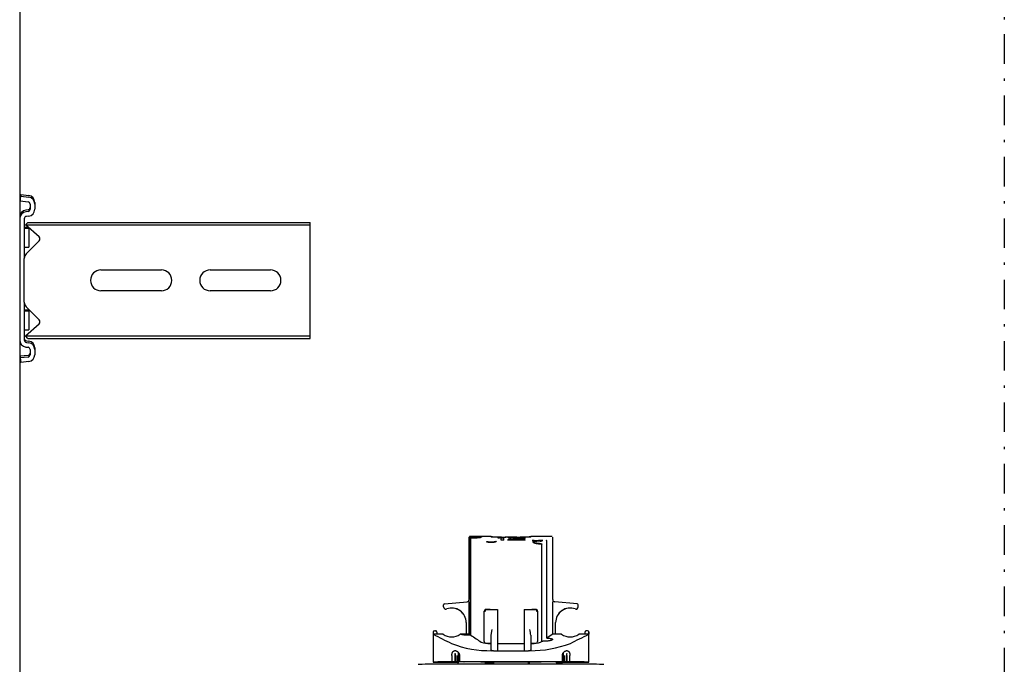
# Model space of a CAD drawing. Header units: centimetres. Extents: x 0 to 55409, y -2708 to 14680.
# Tile 124 of 125: x 50530 to 50573, y 4574 to 4602. Entities that reach past the tile are written whole.
import ezdxf

# ---------------------------------------------------------------- set-up
doc = ezdxf.new("R2010")
doc.units = ezdxf.units.CM
doc.header["$LTSCALE"] = 0.01
doc.linetypes.add('DASHDOT2', pattern=[12.7, 6.35, -3.175, 0, -3.175])
doc.layers.add('A-Grid', color=191, linetype='DASHDOT2')
doc.layers.add('A-konstrukcja', color=7, linetype='Continuous')

# ---------------------------------------------------------------- blocks, each defined once
blk = doc.blocks.new('A$7E8814A102C37C')
at = {"layer": 'A-Grid', "ltscale": 20}
blk.add_lwpolyline([(1000, -50), (1000, -2068)], dxfattribs=at)
blk = doc.blocks.new('A$7E8814B27261F1')
at = {"color": 7, "linetype": 'Continuous'}
for p, q in [((636.73, 300), (367, 300)), ((711.34, 300), (636.73, 300)), ((4186.6, 300), (711.34, 300)), ((725.73, 299.74), (723.75, 299.5)), ((724.16, 296.13), (723.75, 299.5)), ((726.45, 299.74), (725.73, 299.74)), ((726.15, 296.38), (725.73, 299.74)), ((726.86, 296.38), (726.45, 299.74)), ((730.45, 297.37), (730.32, 296.38)), ((732.43, 297.12), (732.31, 296.13)), ((733.15, 297.12), (733.02, 296.13)), ((785.65, 300), (733.42, 300)), ((749.67, 298), (733.42, 298)), ((734.17, 296.55), (735.3, 297.54)), ((735.3, 297.54), (740.4, 291.67)), ((735.3, 297.54), (735.3, 286.5)), ((737.86, 298), (737.86, 296)), ((742.16, 291.61), (747.76, 297.21)), ((745.86, 296), (745.86, 298)), ((746.32, 296), (746.32, 298)), ((749.67, 298), (751.98, 298)), ((751.98, 298), (766.27, 298)), ((766.27, 298), (768.58, 298)), ((785.65, 298), (768.58, 298)), ((770.49, 297.21), (776.09, 291.61)), ((773.36, 298), (773.36, 296)), ((777.85, 291.67), (782.95, 297.54)), ((781.36, 296), (781.36, 298)), ((781.82, 296.24), (781.82, 298)), ((782.95, 297.54), (784.08, 296.55)), ((782.95, 297.54), (782.95, 286.5)), ((786.37, 300), (785.65, 300)), ((786.76, 296.13), (786.64, 297.12)), ((788.75, 296.38), (788.63, 297.37)), ((789.47, 296.38), (789.34, 297.37)), ((793.34, 299.74), (792.93, 296.38)), ((794.06, 299.74), (793.34, 299.74)), ((793.34, 299.74), (795.32, 299.5)), ((794.06, 299.74), (796.04, 299.5)), ((795.32, 299.5), (794.91, 296.13)), ((796.04, 299.5), (795.32, 299.5)), ((796.04, 299.5), (795.63, 296.13)), ((729.33, 295.5), (727.14, 295.5)), ((729.33, 293.5), (727.14, 293.5)), ((730.05, 293.5), (729.33, 293.5)), ((734.17, 296.55), (734.17, 286.5)), ((745.86, 296), (737.86, 296)), ((746.32, 296), (745.86, 296)), ((781.36, 296), (773.36, 296)), ((781.61, 296), (781.36, 296)), ((784.08, 296.55), (784.08, 286.5)), ((791.93, 295.5), (789.74, 295.5)), ((791.93, 293.5), (789.74, 293.5)), ((792.65, 293.5), (791.93, 293.5)), ((734.17, 286.5), (734.17, 175)), ((735.3, 286.5), (735.3, 175)), ((782.95, 286.5), (782.95, 175)), ((784.08, 286.5), (784.08, 175)), ((754.62, 239), (754.62, 265)), ((763.62, 265), (763.62, 239)), ((754.62, 192), (754.62, 218)), ((763.62, 218), (763.62, 192)), ((734.17, 175), (735.3, 175)), ((735.3, 175), (740.4, 175)), ((740.4, 175), (742.16, 175)), ((742.16, 175), (747.76, 175)), ((747.76, 175), (749.67, 175)), ((749.67, 175), (768.58, 175)), ((768.58, 175), (770.49, 175)), ((770.49, 175), (776.09, 175)), ((776.09, 175), (777.85, 175)), ((777.85, 175), (782.95, 175)), ((782.95, 175), (784.08, 175)), ((594.89, 119.69), (594.89, 120.25)), ((594.89, 120.25), (594.92, 120.25)), ((594.89, 119.69), (594.93, 119.69)), ((607.91, 122), (594.91, 122)), ((594.92, 120.25), (594.92, 119.94)), ((606.89, 117.71), (606.89, 120.25)), ((606.89, 120.25), (606.91, 120.25)), ((606.91, 120.25), (606.91, 121.97)), ((607.92, 121.97), (606.91, 121.97)), ((606.91, 120.25), (607.82, 120.25)), ((607.82, 120.25), (607.82, 120.45)), ((607.82, 120.45), (607.92, 120.45)), ((608.42, 121.47), (608.42, 120.95)), ((594.88, 114.63), (594.88, 114.82)), ((594.88, 114.82), (594.88, 114.6)), ((594.88, 114.82), (594.89, 114.82)), ((594.92, 114.82), (594.89, 114.82)), ((594.99, 115.17), (594.93, 115.17)), ((594.94, 114.6), (594.94, 114.82)), ((594.94, 114.82), (594.94, 114.63)), ((594.94, 114.82), (595, 114.82)), ((594.94, 114.6), (595, 114.6)), ((617.95, 117.15), (617.95, 117.14)), ((617.96, 117.15), (617.95, 117.15)), ((618.72, 117.5), (618.7, 117.5)), ((618.72, 117.5), (619.5, 117.5)), ((619.99, 117.04), (620.84, 107.4)), ((594.44, 111.4), (594.01, 111.4)), ((594.96, 111.4), (594.44, 111.4)), ((594.81, 114.1), (594.81, 113.93)), ((594.81, 112.62), (594.81, 113.93)), ((594.81, 112.62), (594.81, 112.5)), ((594.81, 112.5), (594.81, 112.38)), ((594.81, 111.66), (594.81, 112.38)), ((594.81, 111.66), (594.85, 111.66)), ((594.89, 111.4), (594.89, 114.02)), ((594.89, 112.45), (594.89, 111.4)), ((594.92, 114.37), (594.92, 111.4)), ((594.93, 111.4), (594.93, 112.84)), ((594.99, 111.07), (594.99, 110.93)), ((594.99, 111.07), (599, 111.07)), ((594.99, 110.85), (594.99, 111.07)), ((594.99, 110.85), (598.64, 110.85)), ((595.02, 113.93), (595.02, 114.1)), ((595.02, 112.62), (595.02, 113.93)), ((597.72, 113.93), (595.02, 113.93)), ((595.02, 112.62), (595.02, 112.5)), ((597.72, 112.62), (595.02, 112.62)), ((595.02, 112.5), (595.02, 112.38)), ((595.02, 112.5), (598.59, 112.5)), ((595.02, 111.66), (595.02, 112.38)), ((597.72, 112.38), (595.02, 112.38)), ((597.72, 111.66), (595.02, 111.66)), ((595.03, 107.75), (595.03, 110.64)), ((597.73, 110.64), (595.03, 110.64)), ((606.89, 107.75), (606.89, 110.29)), ((595, 108.79), (595, 108.57)), ((595, 107.77), (595.03, 107.77)), ((606.87, 106.42), (648.68, 106.42)), ((606.89, 107.75), (606.91, 107.75)), ((606.91, 106.48), (606.91, 107.75)), ((611.92, 107.75), (606.91, 107.75)), ((620.73, 106.48), (606.91, 106.48)), ((648.72, 106.5), (621.83, 106.5)), ((648.68, 106.42), (648.68, 105.5)), ((648.91, 97.02), (648.91, 106.33)), ((606.46, 105.77), (648.24, 105.77)), ((648.26, 105.77), (648.24, 105.77)), ((594.44, 99.62), (594.03, 99.62)), ((595.03, 99.62), (594.44, 99.62)), ((594.79, 99.62), (594.79, 96)), ((594.8, 96), (594.8, 99.62)), ((594.81, 98.5), (594.81, 98.5)), ((594.81, 98.5), (595.01, 98.5)), ((594.81, 97.7), (594.81, 96)), ((594.82, 96), (594.82, 97.7)), ((595.01, 98.5), (595.01, 98.5)), ((595.01, 98.5), (595.03, 98.5)), ((595.01, 97.7), (595.01, 92.5)), ((595.02, 95.73), (595.02, 97.7)), ((595.03, 101.5), (595.03, 101.5)), ((595.03, 101.5), (595.04, 101.5)), ((595.03, 100.7), (595.03, 76.3)), ((595.04, 76.3), (595.04, 100.7)), ((603.03, 99.3), (603.03, 97)), ((603.73, 100), (615.96, 100)), ((615.96, 100), (616.65, 100)), ((616.65, 100), (616.84, 100)), ((617.35, 94.25), (617.35, 99.3)), ((617.54, 98.85), (617.54, 99.3)), ((595.01, 96), (594.03, 96)), ((594.78, 96), (594.78, 96.07)), ((594.78, 96), (594.78, 96.07)), ((595.02, 95.62), (595.02, 95.73)), ((595.03, 95.73), (595.02, 95.73)), ((595.02, 95.5), (595.02, 95.62)), ((595.02, 95.62), (595.03, 95.62)), ((595.02, 81.5), (595.02, 95.5)), ((595.03, 95.5), (595.02, 95.5)), ((595.04, 96.07), (595.04, 80.93)), ((595.05, 96.07), (595.05, 80.93)), ((599.82, 96.07), (599.82, 96.6)), ((599.82, 96.07), (599.82, 94.25)), ((608.88, 94.25), (599.82, 94.25)), ((599.82, 94.25), (599.82, 82.75)), ((599.94, 97), (606.53, 97)), ((602.88, 97), (602.88, 97.47)), ((602.88, 94.25), (602.88, 82.75)), ((606.53, 97), (608.88, 96.6)), ((616.29, 94.25), (608.88, 94.25)), ((617.35, 94.25), (616.29, 94.25)), ((617.51, 94.25), (617.35, 94.25)), ((617.51, 97.47), (617.51, 94.25)), ((648.19, 94), (648.35, 94)), ((595.01, 92.5), (595.01, 92.5)), ((595.01, 84.5), (595.01, 92.5)), ((647.36, 92.75), (648.33, 92.75)), ((647.36, 91.5), (647.36, 92.75)), ((647.36, 91.5), (648.47, 91.5)), ((647.36, 82.33), (647.36, 89.83)), ((647.36, 89.83), (647.51, 89.83)), ((648.17, 91.5), (648.17, 92.75)), ((648.27, 88.58), (648.27, 89.63)), ((648.35, 89.42), (648.27, 89.42)), ((648.47, 92.75), (648.33, 92.75)), ((648.47, 91.5), (648.47, 92.75)), ((648.58, 86), (648.58, 91)), ((647.51, 88.17), (647.36, 88.17)), ((647.51, 82.33), (647.51, 88.17)), ((648.42, 88.58), (648.27, 88.58)), ((648.45, 87.75), (648.35, 87.75)), ((648.38, 85.67), (648.38, 86.5)), ((648.47, 86.29), (648.38, 86.29)), ((648.47, 85.46), (648.38, 85.46)), ((648.5, 86.2), (648.39, 86.2)), ((648.47, 85.46), (648.47, 86.29)), ((594.03, 81), (595.01, 81)), ((594.49, 80.6), (594.03, 80.6)), ((595.01, 80.6), (594.49, 80.6)), ((595.01, 84.5), (595.01, 79.3)), ((595.01, 84.5), (595.01, 84.5)), ((595.02, 81.5), (595.02, 81.38)), ((595.03, 81.5), (595.02, 81.5)), ((595.02, 81.38), (595.02, 81.27)), ((595.02, 81.38), (595.03, 81.38)), ((595.02, 79.3), (595.02, 81.27)), ((595.03, 81.27), (595.02, 81.27)), ((608.88, 82.75), (599.82, 82.75)), ((599.82, 82.75), (599.82, 80.93)), ((599.82, 80.4), (599.82, 80.93)), ((616.29, 82.75), (608.88, 82.75)), ((617.35, 82.75), (616.29, 82.75)), ((617.51, 82.75), (617.35, 82.75)), ((617.35, 77.7), (617.35, 82.75)), ((617.51, 82.75), (617.51, 79.53)), ((647.36, 82.33), (647.51, 82.33)), ((648.14, 84), (647.97, 84)), ((648.23, 83.58), (648.01, 83.58)), ((648.42, 83.38), (648.12, 83.38)), ((648.35, 82.54), (648.14, 82.54)), ((648.23, 83.58), (648.27, 83.58)), ((648.23, 82.33), (648.27, 82.33)), ((648.45, 84.21), (648.34, 84.21)), ((595.01, 78.5), (595.01, 78.5)), ((595.01, 78.5), (595.03, 78.5)), ((606.53, 80), (599.94, 80)), ((602.88, 79.53), (602.88, 80)), ((603.03, 80), (603.03, 77.7)), ((615.96, 77), (603.73, 77)), ((616.65, 77), (615.96, 77)), ((617.54, 77.7), (617.54, 78.19)), ((648.91, 70.69), (648.91, 79.94)), ((595.03, 75.5), (595.03, 75.5)), ((595.03, 75.5), (595.04, 75.5)), ((603.87, 75.17), (645.62, 75.17)), ((605.27, 73.03), (647.07, 73.03)), ((594.49, 68.8), (594.02, 68.8)), ((594.49, 68.8), (594.99, 68.8)), ((594.8, 66.36), (594.8, 68.8)), ((594.83, 68.43), (594.83, 68.21)), ((594.89, 68.65), (594.89, 64.55)), ((594.89, 62.98), (594.89, 68.65)), ((594.92, 68.51), (594.92, 62.63)), ((594.93, 64.16), (594.93, 68.51)), ((595, 68.21), (595, 69.4)), ((595.03, 69.4), (595, 69.4)), ((595.03, 66.36), (595.03, 69.25)), ((606.89, 66.71), (606.89, 69.25)), ((606.89, 69.25), (606.91, 69.25)), ((606.91, 69.25), (606.91, 70.52)), ((606.91, 70.52), (620.73, 70.52)), ((606.91, 69.25), (611.92, 69.25)), ((619.99, 59.96), (620.84, 69.6)), ((621.83, 70.5), (648.72, 70.5)), ((594.84, 66.36), (594.8, 66.36)), ((594.81, 64.62), (594.81, 65.34)), ((594.85, 65.34), (594.81, 65.34)), ((594.81, 64.5), (594.81, 64.62)), ((594.81, 64.38), (594.81, 64.5)), ((594.81, 63.07), (594.81, 64.38)), ((594.84, 66.15), (594.84, 65.93)), ((594.84, 65.93), (594.84, 66.07)), ((594.84, 65.93), (594.84, 65.93)), ((594.99, 66.15), (594.99, 65.93)), ((597.94, 66.15), (594.99, 66.15)), ((594.99, 65.93), (594.99, 66.07)), ((594.99, 65.93), (599, 65.93)), ((595.02, 64.62), (595.02, 65.34)), ((595.02, 65.34), (597.72, 65.34)), ((595.02, 64.5), (595.02, 64.62)), ((597.72, 64.62), (595.02, 64.62)), ((595.02, 64.38), (595.02, 64.5)), ((595.02, 64.5), (598.59, 64.5)), ((595.02, 63.07), (595.02, 64.38)), ((597.72, 64.38), (595.02, 64.38)), ((595.03, 66.36), (597.73, 66.36)), ((594.81, 63.07), (594.81, 62.9)), ((594.88, 62.4), (594.88, 62.18)), ((594.88, 62.18), (594.88, 62.37)), ((594.88, 62.18), (594.89, 62.18)), ((594.89, 62.18), (594.92, 62.18)), ((594.93, 61.83), (594.99, 61.83)), ((594.94, 62.18), (594.94, 62.4)), ((595, 62.4), (594.94, 62.4)), ((594.94, 62.37), (594.94, 62.18)), ((594.94, 62.18), (595, 62.18)), ((595.02, 62.9), (595.02, 63.07)), ((595.02, 63.07), (597.72, 63.07)), ((617.95, 59.85), (617.95, 59.86)), ((617.95, 59.85), (617.96, 59.85)), ((618.7, 59.5), (618.72, 59.5)), ((618.72, 59.5), (619.5, 59.5)), ((594.89, 56.75), (594.89, 57.31)), ((594.89, 57.31), (594.93, 57.31)), ((594.92, 56.75), (594.89, 56.75)), ((594.92, 57.06), (594.92, 56.75)), ((606.89, 56.75), (606.89, 59.29)), ((606.89, 56.75), (606.91, 56.75)), ((606.91, 55.03), (606.91, 56.75)), ((607.82, 56.75), (606.91, 56.75)), ((607.82, 56.75), (607.82, 56.55)), ((607.82, 56.55), (607.92, 56.55)), ((608.42, 55.53), (608.42, 56.05)), ((594.91, 55), (607.91, 55)), ((607.92, 55.03), (606.91, 55.03))]:
    blk.add_line(p, q, dxfattribs=at)
for centre, radius, start, end in [((749.67, 295.3), 2.7, 90, 135), ((768.58, 295.3), 2.7, 45, 90), ((741.31, 292.46), 1.2, 221, 315), ((776.94, 292.46), 1.2, 225, 319), ((759.12, 265), 4.5, 0, 180), ((759.12, 239), 4.5, 180, 0), ((759.12, 218), 4.5, 0, 180), ((759.12, 192), 4.5, 180, 0), ((896.08, -28.04), 325.77, 152.5814, 154.1313), ((607.92, 121.47), 0.5, 359.9911, 89.9907), ((607.92, 120.95), 0.5, 270, 0), ((612.16, 114), 6.44, 144.8218, 215.1782), ((611.9, 114), 6.25, 270, 20.1712), ((611.9, 114), 6.25, 270, 20.1712), ((611.91, 114), 6.25, 270, 20.1712), ((611.92, 114), 6.25, 270, 20.1712), ((618.7, 116.5), 1, 150.0001, 200.1712), ((618.71, 116.5), 1, 139.4778, 200.1712), ((618.72, 116.5), 1, 139.4778, 200.1712), ((618.72, 116.5), 1, 150.0001, 200.1712), ((618.7, 116.5), 1, 89.9619, 149.9543), ((618.72, 116.5), 0.998, 90.0341, 150.0503), ((619.5, 117), 0.5, 69.5369, 90), ((619.5, 117), 0.5, 5, 90), ((645.01, 97.55), 45.2, 158.5222, 181.0926), ((605.77, 107.1), 1.3, 328.4612, 331.3703), ((620.56, 200.83), 94.35, 270.101, 270.7745), ((621.83, 107.49), 1, 184.9941, 269.9954), ((746.22, 35.66), 120.52, 144.0021, 144.0423), ((648.68, 106.22), 0.203, 3.2931, 90.1351), ((1514.33, -492.98), 1087.54, 146.59455, 146.87887), ((611.7, 97.97), 8.83, 158.1327, 183.2733), ((603.73, 99.3), 0.7, 90, 180), ((616.65, 99.3), 0.7, 0, 90), ((616.84, 99.3), 0.7, 0, 90), ((596.89, 98.54), 20.65, 357.0293, 0.8983), ((601.11, 96.6), 1.29, 176.0815, 180.0165), ((542.76, 81.58), 106.15, 6.0394, 6.7183), ((542.88, 83.02), 106.03, 5.2638, 5.9425), ((826.85, 87.85), 178.24, 177.0425, 178.9995), ((820.36, 88.16), 171.68, 176.9869, 179.0517), ((469.35, 67.41), 179.56, 5.3003, 7.1727), ((638.23, 85.81), 10.74, 19.6422, 20.8266), ((505.14, 76.64), 143.77, 4.765, 5.0983), ((648.39, 90.98), 0.185, 269.349, 4.729), ((648.5, 91), 0.2, 292.3069, 359.0633), ((468.7, 67.41), 179.91, 6.624, 6.7547), ((464.19, 65.43), 184.73, 5.4454, 7.0705), ((583.99, 79.42), 64.93, 7.7463, 8.1175), ((327.55, 68.77), 321.37, 3.3481, 3.4597), ((648.39, 86.02), 0.185, 355.2067, 90.7153), ((78.13, 64.81), 570.78, 2.3029, 2.3866), ((648.5, 86), 0.2, 0.9359, 67.6933), ((826.85, 89.15), 178.23, 181.0004, 182.9575), ((820.53, 88.85), 171.85, 180.9493, 183.012), ((504.56, 95.32), 144.06, 355.07, 355.2445), ((583.68, 72.49), 65.24, 8.8593, 9.2298), ((611.34, 76.35), 37.59, 11.0927, 11.7406), ((637.89, 78.28), 11.1, 21.4128, 22.5724), ((583.99, 92.75), 64.93, 351.8825, 352.2537), ((638.23, 86.15), 10.74, 339.1733, 340.3577), ((327.55, 103.39), 321.37, 356.5403, 356.6519), ((505.14, 95.32), 143.77, 354.9017, 355.235), ((78.13, 107.14), 570.78, 357.6134, 357.6971), ((601.11, 80.4), 1.29, 179.9835, 183.9185), ((646.48, 79.71), 46.66, 179.2656, 201.1195), ((611.7, 79.03), 8.83, 176.7267, 201.8673), ((603.73, 77.7), 0.7, 180, 270), ((605.85, 91.05), 11.07, 273.5174, 285.8478), ((616.65, 77.7), 0.7, 270, 0), ((616.84, 77.7), 0.7, 270, 0), ((596.89, 78.46), 20.65, 359.2011, 2.9704), ((1104.63, 402.35), 598.18, 213.09426, 213.15873), ((624, 74.7), 20.14, 178.6529, 180.0014), ((525.3, 19.16), 96.42, 32.1856, 33.9693), ((645.62, 75.81), 0.637, 269.9665, 274.6966), ((647.07, 73.25), 0.22, 270.0046, 275.5235), ((611.9, 63), 6.25, 339.8288, 90), ((611.9, 63), 6.25, 339.8288, 90), ((611.91, 63), 6.25, 339.8288, 90), ((611.92, 63), 6.25, 339.8288, 90), ((620.57, -22.75), 93.27, 89.2217, 89.9029), ((621.83, 69.51), 1, 90.004, 175.0047), ((612.16, 63), 6.44, 144.8218, 215.1782), ((932.93, 223.53), 366.99, 205.9558, 207.3316), ((618.7, 60.5), 1, 159.8288, 209.9999), ((618.71, 60.5), 1, 159.8288, 220.5222), ((618.72, 60.5), 1, 159.8288, 209.9999), ((618.72, 60.5), 1, 159.8288, 220.5222), ((618.7, 60.5), 1, 210.05, 270.0338), ((618.72, 60.5), 0.999, 209.9539, 269.9617), ((619.5, 60), 0.5, 270, 355), ((619.5, 60), 0.5, 270, 290.4631), ((607.92, 56.05), 0.5, 0, 90), ((607.92, 55.53), 0.5, 270.0093, 0.0089)]:
    blk.add_arc(centre, radius, start, end, dxfattribs=at)
for centre, major_axis, ratio, start_param, end_param in [((733.42, 297), (0, 3), 0.999962, 0, 1.448623), ((733.42, 297), (0, 1), 0.999962, 0, 1.448623), ((734.14, 297), (0, 1), 0.999962, 0, 1.448623), ((785.65, 297), (0, -3), 0.999962, 1.692969, 3.141593), ((785.65, 297), (0, -1), 0.999962, 1.692969, 3.141593), ((786.37, 297), (0, -3), 0.999962, 1.692969, 3.141593), ((727.14, 296.5), (0, -3), 0.999962, 4.834562, 6.283185), ((727.14, 296.5), (0, -1), 0.999962, 4.834562, 6.283185), ((727.86, 296.5), (0, -1), 0.999962, 4.834562, 6.283185), ((729.33, 296.5), (0, 1), 0.999962, 3.141593, 4.590216), ((729.33, 296.5), (0, 3), 0.999962, 3.141593, 4.590216), ((730.05, 296.5), (0, 3), 0.999962, 3.141593, 4.590216), ((789.74, 296.5), (0, -3), 0.999962, 4.834562, 6.283185), ((789.74, 296.5), (0, -1), 0.999962, 4.834562, 6.283185), ((790.46, 296.5), (0, -1), 0.999962, 4.834562, 6.283185), ((791.93, 296.5), (0, 1), 0.999962, 3.141593, 4.590216), ((791.93, 296.5), (0, 3), 0.999962, 3.141593, 4.590216), ((792.65, 296.5), (0, 3), 0.999962, 3.141593, 4.590216), ((593.91, 88.5), (0, 40), 0.002935, 3.141593, 6.283185), ((594.91, 42), (0, -80), 0.002935, 2.693405, 3.589781), ((594.91, 42), (0, 78), 0.002935, 0.089864, 0.448188), ((594.91, 42), (0, 78), 0.002935, 5.834997, 6.244714), ((607.91, 42), (0, -80), 0.002935, 3.11659, 3.141593), ((594.91, 42), (0, 73.3), 0.002935, 0.138053, 0.34709), ((594.91, 42), (0, 73.3), 0.002935, 0.114734, 0.134903), ((594.89, 114.02), (0, -0.8), 0.002935, 1.570796, 3.256327), ((594.93, 114.37), (0, -0.8), 0.002935, 3.082247, 4.712389), ((594.91, 42), (0, 73.3), 0.002935, 6.148283, 6.22384), ((594.91, 42), (0, 73.3), 0.002935, 5.936095, 6.145132), ((594.84, 96.07), (0, 18), 0.002935, 0.448188, 0.523599), ((594.91, 42), (0, 71.5), 0.002935, 0.124263, 0.242963), ((594.89, 112.45), (0, -0.5), 0.002935, 1.570796, 3.265856), ((594.93, 112.84), (0, -0.5), 0.002935, 3.073935, 4.712389), ((594.91, 42), (0, 71.5), 0.002935, 5.882509, 6.215528), ((594.91, 42), (0, 73.3), 0.002935, 5.883677, 5.933101), ((594.99, 96.07), (0, 18), 0.002935, 5.759587, 5.834997), ((594.99, 96.07), (0, -20), 0.002935, 1.570796, 2.386989), ((597.72, 111.46), (2, -0.01), 0.577345, 1.124172, 1.575199), ((597.72, 113.54), (2, 0.01), 0.577345, 4.707987, 5.159013), ((599.69, 96.07), (0, 20), 0.002935, 5.658305, 5.700821), ((595, 108.79), (0, 0.8), 0.002935, 4.712389, 5.883677), ((595, 108.57), (0, 0.8), 0.002935, 2.740916, 4.712389), ((594.99, 96.07), (0, -18), 0.002935, 1.570796, 2.276568), ((594.84, 96.07), (0, -18), 0.002935, 4.514006, 4.712389), ((594.84, 96.07), (0, 20), 0.002935, 1.392477, 1.570796), ((594.81, 97.7), (0, -0.8), 0.002935, 1.570796, 3.141591), ((594.81, 97.7), (0, -0.8), 0.002935, 3.141591, 4.712389), ((595.01, 97.7), (0, 0.8), 0.002935, 4.712389, 6.283185), ((595.01, 97.7), (0, 0.8), 0.002935, 0.000002, 1.570796), ((595.03, 100.7), (0, 0.8), 0.002935, 0, 1.570796), ((595.03, 100.7), (0, 0.8), 0.002935, 4.712389, 6.283185), ((646.69, 94.8), (0, -0.2), 0.986498, 1.570796, 2.767434), ((648.5, 91), (-0.2, 0.003), 0.292087, 3.141166, 3.197515), ((648.5, 86), (-0.2, -0.003), 0.292102, 3.085671, 3.141589), ((594.99, 80.93), (0, -20), 0.002935, 0.754604, 1.570796), ((594.99, 80.93), (0, 18), 0.002935, 4.006617, 4.712389), ((595.01, 79.3), (0, 0.8), 0.002935, 1.570796, 3.141594), ((595.01, 79.3), (0, 0.8), 0.002935, 3.141591, 4.712389), ((595.03, 76.3), (0, 0.8), 0.002935, 1.570796, 3.141594), ((595.03, 76.3), (0, 0.8), 0.002935, 3.141593, 4.712389), ((594.84, 80.93), (0, -20), 0.002935, 5.363787, 5.528582), ((594.91, 135), (0, -71.5), 0.002935, 5.882509, 6.158922), ((594.83, 68.43), (0, -0.8), 0.002935, 4.226433, 4.712389), ((594.83, 68.21), (0, -0.8), 0.002935, 4.712389, 5.883677), ((594.9, 68.65), (0, -2.8), 0.002935, 4.657195, 4.712389), ((594.9, 68.65), (0, -2), 0.002935, 4.635079, 4.712389), ((594.92, 68.51), (0, -2), 0.002935, 1.570796, 1.715896), ((594.92, 68.51), (0, -2.8), 0.002935, 1.570796, 1.67426), ((594.98, 68.49), (0, 1), 0.002935, 3.479739, 5.025142), ((594.99, 74.7), (0, 5.9), 0.002935, 3.141593, 3.597946), ((595, 68.21), (0, -0.8), 0.002935, 0.399508, 1.570796), ((621.83, 172.5), (0, 102), 0.002935, 3.131725, 3.156371), ((594.84, 80.93), (0, -18), 0.002935, 5.759587, 5.834997), ((594.91, 135), (0, -78), 0.002935, 5.834997, 6.193321), ((594.91, 135), (0, -73.3), 0.002935, 5.883677, 5.933101), ((594.91, 135), (0, -73.3), 0.002935, 5.936095, 6.145132), ((594.89, 64.55), (0, 0.5), 0.002935, 3.017329, 4.712389), ((594.91, 135), (0, -78), 0.002935, 0.038471, 0.448188), ((594.91, 135), (0, -71.5), 0.002935, 0.067657, 0.338146), ((594.93, 64.16), (0, 0.5), 0.002935, 1.570796, 3.20925), ((594.91, 135), (0, -73.3), 0.002935, 0.138053, 0.34709), ((594.91, 135), (0, -73.3), 0.002935, 0.350084, 0.399508), ((594.99, 80.93), (0, -18), 0.002935, 0.448188, 0.523599), ((597.72, 63.46), (2, -0.01), 0.577345, 1.124172, 1.575199), ((597.72, 65.54), (2, 0.01), 0.577345, 4.707987, 5.159013), ((599.69, 80.93), (0, -20), 0.002935, 0.582364, 0.62488), ((594.91, 135), (0, 80), 0.002935, 2.693405, 3.589781), ((594.91, 135), (0, -73.3), 0.002935, 6.148283, 6.168451), ((594.89, 62.98), (0, 0.8), 0.002935, 3.026858, 4.712389), ((594.93, 62.63), (0, 0.8), 0.002935, 1.570796, 3.200938), ((594.91, 135), (0, -73.3), 0.002935, 0.059345, 0.134903), ((607.91, 135), (0, 80), 0.002935, 3.141593, 3.166595)]:
    blk.add_ellipse(centre, major_axis=major_axis, ratio=ratio, start_param=start_param, end_param=end_param, dxfattribs=at)
for points, knots in [([(597.72, 113.93), (597.81, 113.93), (597.99, 113.93), (598.26, 113.9), (598.51, 113.85), (598.75, 113.79), (598.97, 113.71), (599.16, 113.62), (599.33, 113.51), (599.47, 113.38), (599.58, 113.25), (599.66, 113.1), (599.71, 112.94), (599.72, 112.83), (599.72, 112.78)], [0, 0, 0, 0, 0.080299, 0.160892, 0.241432, 0.321708, 0.402073, 0.483384, 0.5664, 0.650567, 0.73553, 0.821698, 0.909645, 1, 1, 1, 1]), ([(599.72, 112.29), (599.72, 112.26), (599.72, 112.19), (599.71, 112.08), (599.68, 111.97), (599.64, 111.87), (599.57, 111.7), (599.45, 111.49), (599.23, 111.24), (598.94, 111.01), (598.65, 110.84), (598.39, 110.74), (598.17, 110.69), (597.96, 110.65), (597.81, 110.65), (597.73, 110.64)], [0, 0, 0, 0, 0.050023, 0.09988, 0.14974, 0.199772, 0.250143, 0.37683, 0.500075, 0.624995, 0.749862, 0.813296, 0.874922, 0.937809, 1, 1, 1, 1]), ([(606.46, 105.77), (606.46, 105.84), (606.46, 105.96), (606.46, 106.14), (606.46, 106.32), (606.47, 106.57), (606.47, 106.86), (606.49, 107.32), (606.51, 107.86), (606.54, 108.43), (606.58, 108.91), (606.63, 109.28), (606.67, 109.53), (606.71, 109.66), (606.74, 109.65), (606.78, 109.51), (606.81, 109.25), (606.83, 108.86), (606.85, 108.37), (606.86, 107.89), (606.86, 107.46), (606.87, 107.13), (606.87, 106.78), (606.87, 106.54), (606.87, 106.42)], [0, 0, 0, 0, 0.015651, 0.031274, 0.046901, 0.062563, 0.09382, 0.125107, 0.18759, 0.250074, 0.312557, 0.375041, 0.437525, 0.500008, 0.562492, 0.624975, 0.687459, 0.749942, 0.812425, 0.874909, 0.906174, 0.937453, 0.968721, 1, 1, 1, 1]), ([(648.52, 101.35), (648.51, 101.35), (648.49, 101.37), (648.46, 101.48), (648.42, 101.69), (648.39, 101.98), (648.35, 102.34), (648.32, 102.77), (648.29, 103.22), (648.27, 103.67), (648.26, 104.1), (648.25, 104.5), (648.24, 104.87), (648.24, 105.2), (648.24, 105.4), (648.24, 105.5)], [0.49972, 0.49972, 0.49972, 0.49972, 0.5382142, 0.5852752, 0.6322933, 0.6793824, 0.7266415, 0.7730486, 0.8166173, 0.8562278, 0.8919375, 0.9239515, 0.9524829, 0.9777522, 1, 1, 1, 1]), ([(648.26, 105.77), (648.27, 105.77), (648.29, 105.77), (648.32, 105.76), (648.35, 105.75), (648.38, 105.72), (648.41, 105.68), (648.43, 105.63), (648.44, 105.58), (648.44, 105.56), (648.44, 105.55)], [0, 0, 0, 0, 0.077819, 0.160912, 0.250672, 0.364355, 0.500619, 0.750049, 0.895526, 1, 1, 1, 1]), ([(648.88, 105.5), (648.88, 105.4), (648.88, 105.2), (648.88, 104.88), (648.88, 104.52), (648.88, 104.13), (648.87, 103.7), (648.87, 103.25), (648.86, 102.79), (648.85, 102.35), (648.83, 101.94), (648.81, 101.61), (648.79, 101.36), (648.76, 101.2), (648.73, 101.14), (648.7, 101.17), (648.66, 101.29), (648.62, 101.51), (648.59, 101.81), (648.55, 102.19), (648.52, 102.64), (648.49, 103.11), (648.47, 103.58), (648.46, 104.03), (648.45, 104.45), (648.44, 104.84), (648.44, 105.18), (648.44, 105.4), (648.44, 105.5)], [0, 0, 0, 0, 0.021142, 0.044766, 0.071225, 0.100844, 0.13394, 0.170836, 0.211756, 0.256205, 0.30257, 0.349502, 0.396623, 0.443801, 0.49106, 0.538246, 0.585336, 0.632379, 0.679485, 0.726752, 0.773158, 0.816715, 0.85631, 0.892002, 0.923998, 0.952512, 0.977766, 1, 1, 1, 1]), ([(648.68, 105.5), (648.68, 105.41), (648.68, 105.21), (648.68, 104.9), (648.68, 104.56), (648.68, 104.19), (648.67, 103.78), (648.67, 103.36), (648.66, 102.92), (648.65, 102.49), (648.63, 102.11), (648.62, 101.88), (648.61, 101.77), (648.61, 101.75)], [0, 0, 0, 0, 0.0211535, 0.0447913, 0.0712654, 0.1008996, 0.134011, 0.1709219, 0.2118535, 0.2563086, 0.3026678, 0.349585, 0.3586014, 0.3586014, 0.3586014, 0.3586014]), ([(616.47, 100), (616.49, 100), (616.53, 100), (616.58, 99.98), (616.64, 99.96), (616.7, 99.92), (616.75, 99.87), (616.8, 99.82), (616.84, 99.75), (616.88, 99.67), (616.91, 99.59), (616.94, 99.5), (616.95, 99.4), (616.96, 99.33), (616.96, 99.3)], [0, 0, 0, 0, 0.075055, 0.151653, 0.229775, 0.309404, 0.390525, 0.473128, 0.557207, 0.642763, 0.729804, 0.818344, 0.908402, 1, 1, 1, 1]), ([(646.69, 95), (646.69, 95), (646.69, 95), (646.68, 95), (646.66, 95.01), (646.65, 95.01), (646.64, 95.03), (646.62, 95.05), (646.6, 95.07), (646.58, 95.11), (646.56, 95.16), (646.54, 95.22), (646.51, 95.3), (646.48, 95.41), (646.46, 95.54), (646.43, 95.71), (646.4, 95.93), (646.37, 96.19), (646.35, 96.51), (646.34, 96.86), (646.35, 97.22), (646.36, 97.57), (646.38, 97.88), (646.41, 98.14), (646.44, 98.35), (646.47, 98.51), (646.5, 98.64), (646.52, 98.74), (646.55, 98.81), (646.57, 98.87), (646.59, 98.91), (646.61, 98.95), (646.63, 98.97), (646.65, 98.98), (646.66, 98.99), (646.68, 99), (646.69, 99), (646.69, 99), (646.69, 99)], [0, 0, 0, 0, 0.004014, 0.0146, 0.026332, 0.039339, 0.05376, 0.069735, 0.087389, 0.106844, 0.128308, 0.152062, 0.178429, 0.207808, 0.240662, 0.277575, 0.319359, 0.366962, 0.421284, 0.478154, 0.534789, 0.591761, 0.645979, 0.693416, 0.735076, 0.771891, 0.804671, 0.833985, 0.860292, 0.883993, 0.905422, 0.924871, 0.942502, 0.958431, 0.972799, 0.98575, 0.997415, 1, 1, 1, 1]), ([(646.75, 94.97), (646.74, 94.98), (646.73, 95.01), (646.7, 95.09), (646.68, 95.19), (646.65, 95.31), (646.62, 95.48), (646.58, 95.68), (646.55, 95.94), (646.53, 96.26), (646.51, 96.62), (646.51, 97.01), (646.51, 97.4), (646.53, 97.77), (646.56, 98.09), (646.59, 98.35), (646.62, 98.55), (646.65, 98.71), (646.68, 98.84), (646.71, 98.94), (646.73, 99), (646.75, 99.03), (646.75, 99.03)], [0.1249656, 0.1249656, 0.1249656, 0.1249656, 0.1399089, 0.1646577, 0.1921504, 0.2228021, 0.257108, 0.2957375, 0.33955, 0.3897174, 0.4449878, 0.5013467, 0.5576444, 0.6133598, 0.6647061, 0.7094138, 0.7488092, 0.7837565, 0.8149648, 0.8429386, 0.8681016, 0.875035, 0.875035, 0.875035, 0.875035]), ([(599.82, 96.69), (599.83, 96.7), (599.83, 96.73), (599.83, 96.77), (599.84, 96.84), (599.87, 96.92), (599.9, 96.97), (599.92, 97), (599.94, 97), (599.94, 97)], [0, 0, 0, 0, 0.083641, 0.166813, 0.250583, 0.500059, 0.749559, 0.874722, 1, 1, 1, 1]), ([(599.94, 80), (599.94, 80), (599.93, 80), (599.92, 80.01), (599.89, 80.03), (599.87, 80.08), (599.84, 80.17), (599.83, 80.25), (599.83, 80.29), (599.82, 80.31)], [0, 0, 0, 0, 0.083694, 0.166875, 0.250603, 0.500102, 0.749579, 0.87471, 1, 1, 1, 1]), ([(616.96, 77.7), (616.96, 77.67), (616.95, 77.61), (616.94, 77.53), (616.93, 77.45), (616.9, 77.37), (616.87, 77.3), (616.84, 77.24), (616.8, 77.18), (616.76, 77.13), (616.71, 77.09), (616.66, 77.06), (616.62, 77.03), (616.57, 77.01), (616.52, 77), (616.49, 77), (616.47, 77)], [0, 0, 0, 0, 0.0786, 0.156066, 0.232414, 0.307656, 0.381804, 0.454864, 0.52684, 0.597733, 0.66754, 0.736255, 0.803869, 0.870372, 0.935753, 1, 1, 1, 1]), ([(645.62, 75.17), (645.62, 75.26), (645.63, 75.45), (645.64, 75.73), (645.66, 76.05), (645.69, 76.39), (645.73, 76.75), (645.78, 77.14), (645.85, 77.53), (645.93, 77.91), (646.02, 78.24), (646.13, 78.52), (646.24, 78.72), (646.35, 78.83), (646.47, 78.86), (646.57, 78.8), (646.68, 78.66), (646.77, 78.44), (646.86, 78.14), (646.93, 77.78), (647, 77.38), (647.04, 76.97), (647.08, 76.57), (647.11, 76.2), (647.12, 75.84), (647.14, 75.52), (647.14, 75.23), (647.15, 74.95), (647.15, 74.78), (647.15, 74.7)], [0, 0, 0, 0, 0.020926, 0.043994, 0.069664, 0.098391, 0.130627, 0.16683, 0.207124, 0.250961, 0.297498, 0.345635, 0.394126, 0.442303, 0.490287, 0.538246, 0.586235, 0.634163, 0.681542, 0.727683, 0.771519, 0.81183, 0.848083, 0.880547, 0.909626, 0.935711, 0.959197, 0.980483, 1, 1, 1, 1]), ([(645.82, 75.44), (645.83, 75.54), (645.84, 75.74), (645.85, 76.07), (645.88, 76.43), (645.92, 76.81), (645.97, 77.21), (646.04, 77.63), (646.12, 78.03), (646.21, 78.39), (646.32, 78.68), (646.43, 78.9), (646.54, 79.03), (646.66, 79.06), (646.76, 79.01), (646.87, 78.86), (646.97, 78.63), (647.05, 78.32), (647.13, 77.94), (647.19, 77.53), (647.24, 77.1), (647.28, 76.68), (647.3, 76.28), (647.32, 75.91), (647.33, 75.57), (647.34, 75.25), (647.34, 74.97), (647.34, 74.79), (647.34, 74.7)], [0, 0, 0, 0, 0.023312, 0.049243, 0.078262, 0.110837, 0.147433, 0.188267, 0.232812, 0.280219, 0.329392, 0.379022, 0.428342, 0.477454, 0.526537, 0.575651, 0.624725, 0.673266, 0.720578, 0.765576, 0.806985, 0.844224, 0.877555, 0.907393, 0.934144, 0.958214, 0.980018, 1, 1, 1, 1]), ([(646.75, 75.46), (646.78, 75.54), (646.84, 75.72), (646.93, 76.08), (647, 76.51), (647.06, 77.01), (647.11, 77.55), (647.14, 78.14), (647.16, 78.72), (647.16, 79.12), (647.16, 79.3)], [0.6249474, 0.6249474, 0.6249474, 0.6249474, 0.6725645, 0.7205666, 0.7683345, 0.8159059, 0.8633378, 0.9106711, 0.9580431, 1, 1, 1, 1]), ([(605.27, 73.03), (605.26, 72.98), (605.26, 72.87), (605.24, 72.71), (605.23, 72.56), (605.21, 72.36), (605.19, 72.12), (605.14, 71.76), (605.07, 71.37), (604.97, 70.99), (604.86, 70.72), (604.75, 70.57), (604.62, 70.53), (604.5, 70.62), (604.37, 70.82), (604.25, 71.13), (604.14, 71.55), (604.05, 72.06), (603.97, 72.64), (603.92, 73.19), (603.89, 73.64), (603.87, 73.99), (603.86, 74.34), (603.86, 74.58), (603.86, 74.7)], [0, 0, 0, 0, 0.015643, 0.031263, 0.046892, 0.062556, 0.093805, 0.125095, 0.187581, 0.250067, 0.312552, 0.375038, 0.437525, 0.500013, 0.562499, 0.624985, 0.687472, 0.749957, 0.812439, 0.87492, 0.906191, 0.937458, 0.968726, 1, 1, 1, 1]), ([(645.82, 75.44), (645.82, 75.42), (645.83, 75.4), (645.82, 75.34), (645.81, 75.29), (645.78, 75.24), (645.75, 75.21), (645.72, 75.18), (645.69, 75.18), (645.67, 75.18)], [0, 0, 0, 0, 0.107741, 0.250013, 0.499553, 0.635823, 0.749635, 0.88205, 1, 1, 1, 1]), ([(647.09, 73.04), (647.1, 73.04), (647.12, 73.04), (647.15, 73.05), (647.18, 73.06), (647.21, 73.07), (647.25, 73.1), (647.28, 73.13), (647.3, 73.16), (647.3, 73.17), (647.3, 73.18)], [0, 0, 0, 0, 0.076521, 0.15976, 0.250661, 0.364876, 0.500615, 0.7501, 0.897742, 1, 1, 1, 1]), ([(599.72, 64.22), (599.72, 64.17), (599.71, 64.06), (599.66, 63.9), (599.58, 63.75), (599.47, 63.62), (599.33, 63.49), (599.16, 63.38), (598.96, 63.29), (598.75, 63.21), (598.51, 63.15), (598.26, 63.1), (597.99, 63.07), (597.81, 63.07), (597.72, 63.07)], [0, 0, 0, 0, 0.09061, 0.178876, 0.265335, 0.350468, 0.434632, 0.517551, 0.598817, 0.679133, 0.759269, 0.839574, 0.919907, 1, 1, 1, 1]), ([(597.73, 66.36), (597.77, 66.35), (597.84, 66.35), (597.95, 66.34), (598.07, 66.33), (598.21, 66.3), (598.39, 66.26), (598.65, 66.16), (598.94, 65.99), (599.23, 65.76), (599.45, 65.51), (599.59, 65.27), (599.67, 65.06), (599.72, 64.88), (599.72, 64.76), (599.72, 64.71)], [0, 0, 0, 0, 0.031116, 0.062229, 0.093519, 0.125165, 0.186776, 0.250223, 0.375087, 0.500003, 0.62323, 0.749928, 0.833651, 0.916748, 1, 1, 1, 1])]:
    blk.add_open_spline(points, degree=3, knots=knots, dxfattribs=at)
for points in [[(646.82, 95.15), (646.81, 95.1), (646.8, 95.06), (646.79, 95.03)], [(648.36, 87.54), (648.37, 87.19), (648.38, 86.85), (648.38, 86.5)], [(648.36, 84.63), (648.37, 84.97), (648.38, 85.32), (648.38, 85.67)], [(648.45, 87.75), (648.46, 87.26), (648.46, 86.78), (648.47, 86.29)], [(648.45, 84.21), (648.46, 84.63), (648.46, 85.04), (648.47, 85.46)]]:
    blk.add_open_spline(points, degree=3, dxfattribs=at)
for points, weights in [([(648.86, 97.04), (648.89, 97.08), (648.91, 97.13), (648.91, 97.18)], [1.04244449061, 0.987803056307, 0.985919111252, 1.03679265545]), ([(648.86, 79.96), (648.89, 79.92), (648.91, 79.87), (648.91, 79.82)], [1.04244660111, 0.987803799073, 0.985918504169, 1.0367907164])]:
    blk.add_rational_spline(points, weights, degree=3, dxfattribs=at)

msp = doc.modelspace()

# ---------------------------------------------------------------- block references
at = {"layer": 'A-Grid', "lineweight": -3}
msp.add_blockref('A$7E8814A102C37C', (49572.82, 6187.604), dxfattribs=at)
at = {"layer": 'A-konstrukcja', "xscale": 0.1, "yscale": 0.1, "zscale": 0.1, "rotation": 89.99999999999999}
msp.add_blockref('A$7E8814B27261F1', (50560.429, 4514.625), dxfattribs=at)

doc.saveas('drawing.dxf')
